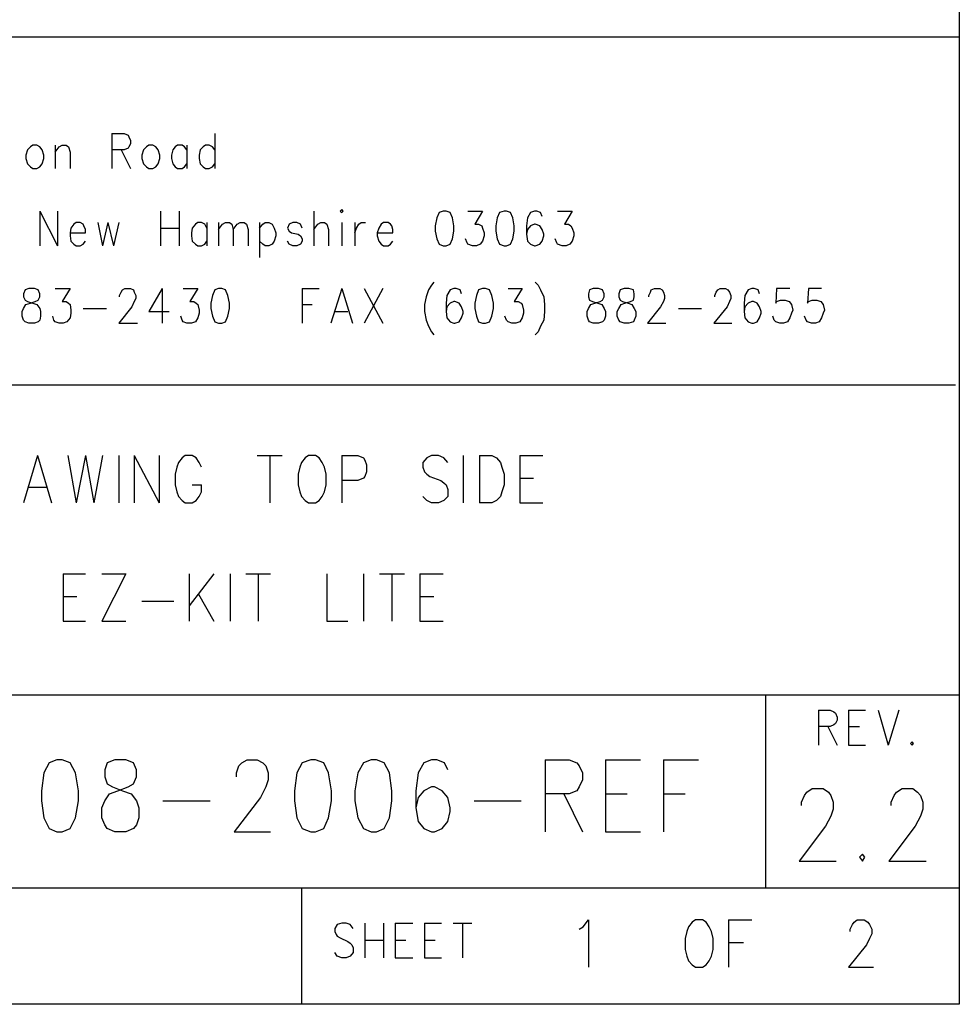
# Model space of a CAD drawing. Extents: x 11.9 to 28.1, y 10.8 to 21.2.
# Tile 33 of 39: x 26.9 to 28.1, y 10.8 to 12.1. Entities that reach past the tile are written whole.
import ezdxf

# ---------------------------------------------------------------- set-up
doc = ezdxf.new("R2010")
doc.units = 0
doc.header["$MEASUREMENT"] = 0
doc.layers.add('LAYNR1', color=2, linetype='Continuous')

msp = doc.modelspace()

# ---------------------------------------------------------------- linework, layer by layer
at = {"layer": 'LAYNR1', "color": 7}
for points in [[(28.093, 21.199), (28.093, 10.799)], [(23.389, 12.049), (28.093, 12.049)], [(28.093, 12.049), (28.093, 10.816)], [(26.998, 11.924), (26.998, 11.879)], [(26.998, 11.924), (27.014, 11.924), (27.019, 11.922)], [(27.019, 11.922), (27.02, 11.92), (27.022, 11.915), (27.022, 11.911), (27.02, 11.907), (27.019, 11.905)], [(27.131, 11.924), (27.131, 11.879)], [(26.896, 11.909), (26.893, 11.907), (26.889, 11.903), (26.887, 11.896)], [(26.901, 11.909), (26.896, 11.909)], [(26.91, 11.896), (26.908, 11.903), (26.905, 11.907), (26.901, 11.909)], [(26.925, 11.909), (26.925, 11.879)], [(26.925, 11.9), (26.93, 11.907), (26.934, 11.909)], [(26.934, 11.909), (26.939, 11.909)], [(26.939, 11.909), (26.942, 11.907), (26.944, 11.9)], [(27.046, 11.909), (27.043, 11.907), (27.039, 11.903), (27.037, 11.896)], [(27.051, 11.909), (27.046, 11.909)], [(27.06, 11.896), (27.058, 11.903), (27.055, 11.907), (27.051, 11.909)], [(27.083, 11.909), (27.08, 11.907), (27.077, 11.903), (27.075, 11.896)], [(27.089, 11.909), (27.083, 11.909)], [(27.095, 11.903), (27.092, 11.907), (27.089, 11.909)], [(27.095, 11.909), (27.095, 11.879)], [(27.119, 11.909), (27.116, 11.907), (27.112, 11.903), (27.111, 11.896)], [(27.124, 11.909), (27.119, 11.909)], [(27.131, 11.903), (27.128, 11.907), (27.124, 11.909)], [(26.887, 11.896), (26.887, 11.892)], [(26.91, 11.892), (26.91, 11.896)], [(26.944, 11.9), (26.944, 11.879)], [(27.019, 11.905), (27.014, 11.903), (26.998, 11.903)], [(27.01, 11.903), (27.022, 11.879)], [(27.037, 11.896), (27.037, 11.892)], [(27.06, 11.892), (27.06, 11.896)], [(27.075, 11.896), (27.075, 11.892)], [(27.111, 11.896), (27.111, 11.892)], [(26.887, 11.892), (26.889, 11.885), (26.893, 11.881), (26.896, 11.879)], [(26.901, 11.879), (26.905, 11.881), (26.908, 11.885), (26.91, 11.892)], [(27.037, 11.892), (27.039, 11.885), (27.043, 11.881), (27.046, 11.879)], [(27.051, 11.879), (27.055, 11.881), (27.058, 11.885), (27.06, 11.892)], [(27.075, 11.892), (27.077, 11.885), (27.08, 11.881), (27.083, 11.879)], [(27.089, 11.879), (27.092, 11.881), (27.095, 11.885)], [(27.111, 11.892), (27.112, 11.885), (27.116, 11.881), (27.119, 11.879)], [(27.124, 11.879), (27.128, 11.881), (27.131, 11.885)], [(26.896, 11.879), (26.901, 11.879)], [(27.046, 11.879), (27.051, 11.879)], [(27.083, 11.879), (27.089, 11.879)], [(27.119, 11.879), (27.124, 11.879)], [(26.905, 11.824), (26.905, 11.779)], [(26.905, 11.824), (26.928, 11.779)], [(26.928, 11.824), (26.928, 11.779)], [(27.061, 11.824), (27.061, 11.779)], [(27.085, 11.824), (27.085, 11.779)], [(27.259, 11.824), (27.259, 11.779)], [(27.295, 11.826), (27.293, 11.824)], [(27.293, 11.824), (27.295, 11.822)], [(27.295, 11.822), (27.297, 11.824), (27.295, 11.826)], [(27.421, 11.822), (27.418, 11.815), (27.416, 11.805)], [(27.426, 11.824), (27.421, 11.822)], [(27.435, 11.822), (27.43, 11.824), (27.426, 11.824)], [(27.44, 11.805), (27.438, 11.815), (27.435, 11.822)], [(27.458, 11.824), (27.477, 11.824), (27.467, 11.807), (27.472, 11.807), (27.476, 11.805)], [(27.499, 11.822), (27.496, 11.815), (27.494, 11.805)], [(27.505, 11.824), (27.499, 11.822)], [(27.513, 11.822), (27.508, 11.824), (27.505, 11.824)], [(27.518, 11.805), (27.516, 11.815), (27.513, 11.822)], [(27.539, 11.822), (27.535, 11.815), (27.534, 11.805)], [(27.552, 11.822), (27.547, 11.824), (27.544, 11.824), (27.539, 11.822)], [(27.554, 11.817), (27.552, 11.822)], [(27.574, 11.824), (27.593, 11.824), (27.583, 11.807), (27.588, 11.807), (27.591, 11.805)], [(26.952, 11.809), (26.949, 11.807), (26.945, 11.802), (26.944, 11.796)], [(26.957, 11.809), (26.952, 11.809)], [(26.962, 11.805), (26.961, 11.807), (26.957, 11.809)], [(26.98, 11.809), (26.986, 11.779)], [(26.993, 11.809), (26.986, 11.779)], [(26.993, 11.809), (27, 11.779)], [(27.007, 11.809), (27, 11.779)], [(27.109, 11.809), (27.106, 11.807), (27.102, 11.802), (27.101, 11.796)], [(27.114, 11.809), (27.109, 11.809)], [(27.121, 11.802), (27.118, 11.807), (27.114, 11.809)], [(27.121, 11.809), (27.121, 11.779)], [(27.136, 11.809), (27.136, 11.779)], [(27.136, 11.8), (27.141, 11.807), (27.145, 11.809)], [(27.145, 11.809), (27.15, 11.809)], [(27.15, 11.809), (27.153, 11.807), (27.155, 11.8)], [(27.155, 11.8), (27.16, 11.807), (27.164, 11.809)], [(27.164, 11.809), (27.169, 11.809)], [(27.169, 11.809), (27.172, 11.807), (27.174, 11.8)], [(27.189, 11.809), (27.189, 11.764)], [(27.189, 11.802), (27.193, 11.807), (27.196, 11.809)], [(27.196, 11.809), (27.201, 11.809)], [(27.201, 11.809), (27.205, 11.807), (27.208, 11.802), (27.21, 11.796)], [(27.232, 11.809), (27.227, 11.807), (27.225, 11.802), (27.227, 11.798), (27.23, 11.796)], [(27.237, 11.809), (27.232, 11.809)], [(27.244, 11.802), (27.242, 11.807), (27.237, 11.809)], [(27.259, 11.8), (27.264, 11.807), (27.268, 11.809)], [(27.268, 11.809), (27.273, 11.809)], [(27.273, 11.809), (27.276, 11.807), (27.278, 11.8)], [(27.295, 11.809), (27.295, 11.779)], [(27.312, 11.809), (27.312, 11.779)], [(27.312, 11.796), (27.314, 11.802), (27.317, 11.807), (27.32, 11.809)], [(27.32, 11.809), (27.326, 11.809)], [(27.349, 11.809), (27.346, 11.807), (27.343, 11.802), (27.341, 11.796)], [(27.355, 11.809), (27.349, 11.809)], [(27.36, 11.805), (27.358, 11.807), (27.355, 11.809)], [(27.551, 11.805), (27.545, 11.807), (27.544, 11.807), (27.539, 11.805)], [(26.944, 11.796), (26.964, 11.796)], [(26.944, 11.796), (26.944, 11.792)], [(26.964, 11.8), (26.962, 11.805)], [(26.964, 11.796), (26.964, 11.8)], [(27.061, 11.802), (27.085, 11.802)], [(27.101, 11.796), (27.101, 11.792)], [(27.155, 11.8), (27.155, 11.779)], [(27.174, 11.8), (27.174, 11.779)], [(27.21, 11.796), (27.21, 11.792)], [(27.23, 11.796), (27.239, 11.794), (27.242, 11.792)], [(27.278, 11.8), (27.278, 11.779)], [(27.341, 11.796), (27.361, 11.796)], [(27.341, 11.796), (27.341, 11.792)], [(27.361, 11.8), (27.36, 11.805)], [(27.361, 11.796), (27.361, 11.8)], [(27.416, 11.805), (27.416, 11.798), (27.418, 11.788)], [(27.438, 11.788), (27.44, 11.798), (27.44, 11.805)], [(27.476, 11.805), (27.477, 11.802), (27.479, 11.796)], [(27.479, 11.796), (27.479, 11.792)], [(27.494, 11.805), (27.494, 11.798), (27.496, 11.788)], [(27.516, 11.788), (27.518, 11.798), (27.518, 11.805)], [(27.534, 11.805), (27.534, 11.794), (27.535, 11.785), (27.539, 11.781), (27.544, 11.779)], [(27.535, 11.8), (27.534, 11.794)], [(27.539, 11.805), (27.535, 11.8)], [(27.554, 11.8), (27.551, 11.805)], [(27.556, 11.792), (27.556, 11.794), (27.554, 11.8)], [(27.591, 11.805), (27.593, 11.802), (27.595, 11.796)], [(27.595, 11.796), (27.595, 11.792)], [(26.944, 11.792), (26.945, 11.785), (26.949, 11.781), (26.952, 11.779)], [(26.957, 11.779), (26.961, 11.781), (26.964, 11.785)], [(27.101, 11.792), (27.102, 11.785), (27.106, 11.781), (27.109, 11.779)], [(27.114, 11.779), (27.118, 11.781), (27.121, 11.785)], [(27.196, 11.779), (27.193, 11.781), (27.189, 11.785)], [(27.21, 11.792), (27.208, 11.785), (27.205, 11.781), (27.201, 11.779)], [(27.232, 11.779), (27.227, 11.781), (27.225, 11.785)], [(27.244, 11.788), (27.244, 11.785), (27.242, 11.781), (27.237, 11.779)], [(27.242, 11.792), (27.244, 11.788)], [(27.341, 11.792), (27.343, 11.785), (27.346, 11.781), (27.349, 11.779)], [(27.355, 11.779), (27.358, 11.781), (27.361, 11.785)], [(27.418, 11.788), (27.421, 11.781), (27.426, 11.779)], [(27.43, 11.779), (27.435, 11.781), (27.438, 11.788)], [(27.457, 11.783), (27.455, 11.788)], [(27.464, 11.779), (27.458, 11.781), (27.457, 11.783)], [(27.479, 11.792), (27.477, 11.785), (27.474, 11.781), (27.469, 11.779)], [(27.496, 11.788), (27.499, 11.781), (27.505, 11.779)], [(27.508, 11.779), (27.513, 11.781), (27.516, 11.788)], [(27.545, 11.779), (27.551, 11.781), (27.554, 11.785), (27.556, 11.792)], [(27.573, 11.783), (27.571, 11.788)], [(27.58, 11.779), (27.574, 11.781), (27.573, 11.783)], [(27.595, 11.792), (27.593, 11.785), (27.59, 11.781), (27.585, 11.779)], [(26.952, 11.779), (26.957, 11.779)], [(27.109, 11.779), (27.114, 11.779)], [(27.201, 11.779), (27.196, 11.779)], [(27.237, 11.779), (27.232, 11.779)], [(27.349, 11.779), (27.355, 11.779)], [(27.426, 11.779), (27.43, 11.779)], [(27.469, 11.779), (27.464, 11.779)], [(27.505, 11.779), (27.508, 11.779)], [(27.544, 11.779), (27.545, 11.779)], [(27.585, 11.779), (27.58, 11.779)], [(27.414, 11.732), (27.411, 11.728), (27.407, 11.722)], [(27.545, 11.732), (27.549, 11.728), (27.552, 11.722)], [(26.886, 11.722), (26.884, 11.717)], [(26.891, 11.724), (26.886, 11.722)], [(26.903, 11.722), (26.898, 11.724), (26.891, 11.724)], [(26.905, 11.717), (26.903, 11.722)], [(26.925, 11.724), (26.944, 11.724), (26.934, 11.707), (26.939, 11.707), (26.942, 11.705)], [(27.008, 11.713), (27.008, 11.715), (27.01, 11.719), (27.012, 11.722)], [(27.012, 11.722), (27.015, 11.724), (27.022, 11.724), (27.026, 11.722)], [(27.026, 11.722), (27.027, 11.719), (27.029, 11.715), (27.029, 11.711), (27.027, 11.707), (27.024, 11.7)], [(27.063, 11.724), (27.046, 11.694), (27.072, 11.694)], [(27.063, 11.724), (27.063, 11.679)], [(27.09, 11.724), (27.109, 11.724), (27.099, 11.707), (27.104, 11.707), (27.107, 11.705)], [(27.131, 11.722), (27.128, 11.715), (27.126, 11.705)], [(27.136, 11.724), (27.131, 11.722)], [(27.145, 11.722), (27.14, 11.724), (27.136, 11.724)], [(27.15, 11.705), (27.148, 11.715), (27.145, 11.722)], [(27.244, 11.724), (27.244, 11.679)], [(27.244, 11.724), (27.266, 11.724)], [(27.295, 11.724), (27.281, 11.679)], [(27.295, 11.724), (27.309, 11.679)], [(27.324, 11.724), (27.348, 11.679)], [(27.348, 11.724), (27.324, 11.679)], [(27.407, 11.722), (27.404, 11.713)], [(27.435, 11.722), (27.431, 11.715), (27.43, 11.705)], [(27.448, 11.722), (27.443, 11.724), (27.44, 11.724), (27.435, 11.722)], [(27.45, 11.717), (27.448, 11.722)], [(27.472, 11.722), (27.469, 11.715), (27.467, 11.705)], [(27.477, 11.724), (27.472, 11.722)], [(27.486, 11.722), (27.481, 11.724), (27.477, 11.724)], [(27.491, 11.705), (27.489, 11.715), (27.486, 11.722)], [(27.51, 11.724), (27.528, 11.724), (27.518, 11.707), (27.523, 11.707), (27.527, 11.705)], [(27.552, 11.722), (27.556, 11.713)], [(27.615, 11.722), (27.614, 11.717)], [(27.62, 11.724), (27.615, 11.722)], [(27.632, 11.722), (27.627, 11.724), (27.62, 11.724)], [(27.634, 11.717), (27.632, 11.722)], [(27.655, 11.722), (27.653, 11.717)], [(27.66, 11.724), (27.655, 11.722)], [(27.672, 11.722), (27.666, 11.724), (27.66, 11.724)], [(27.673, 11.717), (27.672, 11.722)], [(27.692, 11.713), (27.692, 11.715), (27.694, 11.719), (27.695, 11.722)], [(27.695, 11.722), (27.699, 11.724), (27.706, 11.724), (27.709, 11.722)], [(27.709, 11.722), (27.711, 11.719), (27.712, 11.715), (27.712, 11.711), (27.711, 11.707), (27.707, 11.7)], [(27.777, 11.713), (27.777, 11.715), (27.779, 11.719), (27.781, 11.722)], [(27.781, 11.722), (27.784, 11.724), (27.791, 11.724), (27.794, 11.722)], [(27.794, 11.722), (27.796, 11.719), (27.798, 11.715), (27.798, 11.711), (27.796, 11.707), (27.793, 11.7)], [(27.82, 11.722), (27.816, 11.715), (27.815, 11.705)], [(27.833, 11.722), (27.828, 11.724), (27.825, 11.724), (27.82, 11.722)], [(27.835, 11.717), (27.833, 11.722)], [(27.874, 11.724), (27.857, 11.724), (27.856, 11.705)], [(27.915, 11.724), (27.898, 11.724), (27.897, 11.705)], [(26.882, 11.688), (26.882, 11.694), (26.884, 11.698), (26.887, 11.703), (26.893, 11.705)], [(26.884, 11.717), (26.884, 11.713)], [(26.884, 11.713), (26.886, 11.709)], [(26.886, 11.709), (26.889, 11.707), (26.896, 11.705)], [(26.893, 11.705), (26.899, 11.707), (26.903, 11.709)], [(26.896, 11.705), (26.901, 11.703), (26.905, 11.698), (26.906, 11.694), (26.906, 11.688)], [(26.903, 11.709), (26.905, 11.713)], [(26.905, 11.713), (26.905, 11.717)], [(26.942, 11.705), (26.944, 11.703), (26.945, 11.696)], [(27.107, 11.705), (27.109, 11.703), (27.111, 11.696)], [(27.126, 11.705), (27.126, 11.698), (27.128, 11.688)], [(27.148, 11.688), (27.15, 11.698), (27.15, 11.705)], [(27.404, 11.713), (27.402, 11.703), (27.402, 11.694), (27.404, 11.683)], [(27.43, 11.705), (27.43, 11.694), (27.431, 11.686), (27.435, 11.681), (27.44, 11.679)], [(27.435, 11.705), (27.431, 11.7)], [(27.447, 11.705), (27.441, 11.707), (27.44, 11.707), (27.435, 11.705)], [(27.45, 11.7), (27.447, 11.705)], [(27.467, 11.705), (27.467, 11.698), (27.469, 11.688)], [(27.489, 11.688), (27.491, 11.698), (27.491, 11.705)], [(27.527, 11.705), (27.528, 11.703), (27.53, 11.696)], [(27.556, 11.713), (27.557, 11.703), (27.557, 11.694), (27.556, 11.683)], [(27.612, 11.688), (27.612, 11.694), (27.614, 11.698), (27.617, 11.703), (27.622, 11.705)], [(27.614, 11.717), (27.614, 11.713)], [(27.614, 11.713), (27.615, 11.709)], [(27.615, 11.709), (27.619, 11.707), (27.626, 11.705)], [(27.622, 11.705), (27.629, 11.707), (27.632, 11.709)], [(27.626, 11.705), (27.631, 11.703), (27.634, 11.698), (27.636, 11.694), (27.636, 11.688)], [(27.632, 11.709), (27.634, 11.713)], [(27.634, 11.713), (27.634, 11.717)], [(27.651, 11.688), (27.651, 11.694), (27.653, 11.698), (27.656, 11.703), (27.661, 11.705)], [(27.653, 11.717), (27.653, 11.713)], [(27.653, 11.713), (27.655, 11.709)], [(27.655, 11.709), (27.658, 11.707), (27.665, 11.705)], [(27.661, 11.705), (27.668, 11.707), (27.672, 11.709)], [(27.665, 11.705), (27.67, 11.703), (27.673, 11.698), (27.675, 11.694), (27.675, 11.688)], [(27.672, 11.709), (27.673, 11.713)], [(27.673, 11.713), (27.673, 11.717)], [(27.815, 11.705), (27.815, 11.694), (27.816, 11.686), (27.82, 11.681), (27.825, 11.679)], [(27.82, 11.705), (27.816, 11.7)], [(27.832, 11.705), (27.827, 11.707), (27.825, 11.707), (27.82, 11.705)], [(27.835, 11.7), (27.832, 11.705)], [(27.856, 11.705), (27.857, 11.707), (27.862, 11.709)], [(27.862, 11.709), (27.868, 11.709)], [(27.868, 11.709), (27.873, 11.707), (27.876, 11.703), (27.878, 11.696)], [(27.897, 11.705), (27.898, 11.707), (27.903, 11.709)], [(27.903, 11.709), (27.909, 11.709)], [(27.909, 11.709), (27.914, 11.707), (27.917, 11.703), (27.919, 11.696)], [(26.945, 11.692), (26.944, 11.686), (26.94, 11.681), (26.935, 11.679)], [(26.945, 11.696), (26.945, 11.692)], [(26.961, 11.698), (26.991, 11.698)], [(27.024, 11.7), (27.007, 11.679)], [(27.111, 11.692), (27.109, 11.686), (27.106, 11.681), (27.101, 11.679)], [(27.111, 11.696), (27.111, 11.692)], [(27.244, 11.703), (27.257, 11.703)], [(27.286, 11.694), (27.303, 11.694)], [(27.431, 11.7), (27.43, 11.694)], [(27.441, 11.679), (27.447, 11.681), (27.45, 11.686), (27.452, 11.692)], [(27.452, 11.692), (27.452, 11.694), (27.45, 11.7)], [(27.53, 11.692), (27.528, 11.686), (27.525, 11.681), (27.52, 11.679)], [(27.53, 11.696), (27.53, 11.692)], [(27.707, 11.7), (27.69, 11.679)], [(27.73, 11.698), (27.76, 11.698)], [(27.793, 11.7), (27.776, 11.679)], [(27.816, 11.7), (27.815, 11.694)], [(27.827, 11.679), (27.832, 11.681), (27.835, 11.686), (27.837, 11.692)], [(27.837, 11.692), (27.837, 11.694), (27.835, 11.7)], [(27.876, 11.692), (27.874, 11.686), (27.871, 11.681), (27.866, 11.679)], [(27.878, 11.696), (27.876, 11.692)], [(27.917, 11.692), (27.915, 11.686), (27.912, 11.681), (27.907, 11.679)], [(27.919, 11.696), (27.917, 11.692)], [(26.884, 11.683), (26.882, 11.688)], [(26.891, 11.679), (26.886, 11.681), (26.884, 11.683)], [(26.898, 11.679), (26.891, 11.679)], [(26.905, 11.683), (26.903, 11.681), (26.898, 11.679)], [(26.906, 11.688), (26.905, 11.683)], [(26.923, 11.683), (26.922, 11.688)], [(26.93, 11.679), (26.925, 11.681), (26.923, 11.683)], [(26.935, 11.679), (26.93, 11.679)], [(27.007, 11.679), (27.031, 11.679)], [(27.089, 11.683), (27.087, 11.688)], [(27.095, 11.679), (27.09, 11.681), (27.089, 11.683)], [(27.101, 11.679), (27.095, 11.679)], [(27.128, 11.688), (27.131, 11.681), (27.136, 11.679)], [(27.136, 11.679), (27.14, 11.679)], [(27.14, 11.679), (27.145, 11.681), (27.148, 11.688)], [(27.404, 11.683), (27.407, 11.675)], [(27.44, 11.679), (27.441, 11.679)], [(27.469, 11.688), (27.472, 11.681), (27.477, 11.679)], [(27.477, 11.679), (27.481, 11.679)], [(27.481, 11.679), (27.486, 11.681), (27.489, 11.688)], [(27.508, 11.683), (27.506, 11.688)], [(27.515, 11.679), (27.51, 11.681), (27.508, 11.683)], [(27.52, 11.679), (27.515, 11.679)], [(27.556, 11.683), (27.552, 11.675)], [(27.614, 11.683), (27.612, 11.688)], [(27.62, 11.679), (27.615, 11.681), (27.614, 11.683)], [(27.627, 11.679), (27.62, 11.679)], [(27.634, 11.683), (27.632, 11.681), (27.627, 11.679)], [(27.636, 11.688), (27.634, 11.683)], [(27.653, 11.683), (27.651, 11.688)], [(27.66, 11.679), (27.655, 11.681), (27.653, 11.683)], [(27.666, 11.679), (27.66, 11.679)], [(27.673, 11.683), (27.672, 11.681), (27.666, 11.679)], [(27.675, 11.688), (27.673, 11.683)], [(27.69, 11.679), (27.714, 11.679)], [(27.776, 11.679), (27.799, 11.679)], [(27.825, 11.679), (27.827, 11.679)], [(27.854, 11.683), (27.852, 11.688)], [(27.861, 11.679), (27.856, 11.681), (27.854, 11.683)], [(27.866, 11.679), (27.861, 11.679)], [(27.895, 11.683), (27.893, 11.688)], [(27.902, 11.679), (27.897, 11.681), (27.895, 11.683)], [(27.907, 11.679), (27.902, 11.679)], [(27.407, 11.675), (27.411, 11.668), (27.414, 11.664)], [(27.552, 11.675), (27.549, 11.668), (27.545, 11.664)], [(28.088, 11.599), (25.593, 11.599)], [(26.902, 11.508), (26.884, 11.447)], [(26.902, 11.508), (26.92, 11.447)], [(26.941, 11.508), (26.952, 11.447)], [(26.964, 11.508), (26.952, 11.447)], [(26.964, 11.508), (26.975, 11.447)], [(26.986, 11.508), (26.975, 11.447)], [(27.007, 11.508), (27.007, 11.447)], [(27.027, 11.508), (27.027, 11.447)], [(27.027, 11.508), (27.059, 11.447)], [(27.059, 11.508), (27.059, 11.447)], [(27.114, 11.493), (27.111, 11.499), (27.107, 11.505), (27.102, 11.508), (27.093, 11.508), (27.089, 11.505), (27.084, 11.499), (27.082, 11.493)], [(27.186, 11.508), (27.218, 11.508)], [(27.202, 11.508), (27.202, 11.447)], [(27.252, 11.508), (27.248, 11.505), (27.243, 11.499), (27.241, 11.493)], [(27.273, 11.493), (27.27, 11.499), (27.266, 11.505), (27.261, 11.508), (27.252, 11.508)], [(27.295, 11.508), (27.295, 11.447)], [(27.295, 11.508), (27.316, 11.508), (27.323, 11.505), (27.325, 11.502), (27.327, 11.496), (27.327, 11.487), (27.325, 11.481), (27.323, 11.479), (27.316, 11.476), (27.295, 11.476)], [(27.432, 11.499), (27.427, 11.505), (27.42, 11.508), (27.411, 11.508), (27.405, 11.505), (27.4, 11.499), (27.4, 11.493)], [(27.452, 11.508), (27.452, 11.447)], [(27.473, 11.508), (27.473, 11.447)], [(27.473, 11.508), (27.489, 11.508), (27.495, 11.505), (27.5, 11.499), (27.502, 11.493)], [(27.525, 11.508), (27.525, 11.447)], [(27.525, 11.508), (27.555, 11.508)], [(27.082, 11.493), (27.08, 11.484), (27.08, 11.47)], [(27.241, 11.493), (27.239, 11.484), (27.239, 11.47)], [(27.275, 11.47), (27.275, 11.484), (27.273, 11.493)], [(27.4, 11.493), (27.402, 11.487), (27.405, 11.484), (27.409, 11.481), (27.423, 11.476), (27.427, 11.473), (27.43, 11.47)], [(27.502, 11.493), (27.505, 11.484), (27.505, 11.47)], [(27.525, 11.479), (27.543, 11.479)], [(26.891, 11.467), (26.914, 11.467)], [(27.08, 11.47), (27.082, 11.461), (27.084, 11.455), (27.089, 11.45), (27.093, 11.447)], [(27.102, 11.447), (27.107, 11.45), (27.111, 11.455), (27.114, 11.461), (27.114, 11.47)], [(27.102, 11.47), (27.114, 11.47)], [(27.239, 11.47), (27.241, 11.461), (27.243, 11.455), (27.248, 11.45), (27.252, 11.447)], [(27.261, 11.447), (27.266, 11.45), (27.27, 11.455), (27.273, 11.461), (27.275, 11.47)], [(27.43, 11.47), (27.432, 11.464), (27.432, 11.455), (27.427, 11.45), (27.42, 11.447)], [(27.505, 11.47), (27.502, 11.461), (27.5, 11.455), (27.495, 11.45), (27.489, 11.447)], [(27.411, 11.447), (27.405, 11.45), (27.4, 11.455)], [(27.093, 11.447), (27.102, 11.447)], [(27.252, 11.447), (27.261, 11.447)], [(27.42, 11.447), (27.411, 11.447)], [(27.489, 11.447), (27.473, 11.447)], [(27.525, 11.447), (27.555, 11.447)], [(26.935, 11.355), (26.935, 11.294)], [(26.935, 11.355), (26.964, 11.355)], [(27.016, 11.355), (26.985, 11.294)], [(26.985, 11.355), (27.016, 11.355)], [(27.098, 11.355), (27.098, 11.294)], [(27.13, 11.355), (27.098, 11.314)], [(27.151, 11.355), (27.151, 11.294)], [(27.171, 11.355), (27.203, 11.355)], [(27.187, 11.355), (27.187, 11.294)], [(27.276, 11.355), (27.276, 11.294)], [(27.323, 11.355), (27.323, 11.294)], [(27.344, 11.355), (27.376, 11.355)], [(27.36, 11.355), (27.36, 11.294)], [(27.396, 11.355), (27.396, 11.294)], [(27.396, 11.355), (27.426, 11.355)], [(26.935, 11.326), (26.953, 11.326)], [(27.11, 11.329), (27.13, 11.294)], [(27.396, 11.326), (27.414, 11.326)], [(27.037, 11.32), (27.078, 11.32)], [(26.935, 11.294), (26.964, 11.294)], [(26.985, 11.294), (27.016, 11.294)], [(27.276, 11.294), (27.303, 11.294)], [(27.396, 11.294), (27.426, 11.294)], [(25.593, 11.199), (28.093, 11.199)], [(27.843, 10.949), (27.843, 11.199)], [(28.093, 11.199), (28.093, 10.949)], [(27.911, 11.179), (27.911, 11.134)], [(27.911, 11.179), (27.926, 11.179), (27.931, 11.177)], [(27.931, 11.177), (27.933, 11.175), (27.935, 11.17), (27.935, 11.166), (27.933, 11.162), (27.931, 11.16)], [(27.95, 11.179), (27.95, 11.134)], [(27.95, 11.179), (27.972, 11.179)], [(27.988, 11.179), (28.001, 11.134)], [(28.015, 11.179), (28.001, 11.134)], [(27.931, 11.16), (27.926, 11.158), (27.911, 11.158)], [(27.923, 11.158), (27.935, 11.134)], [(27.95, 11.158), (27.964, 11.158)], [(27.95, 11.134), (27.972, 11.134)], [(28.032, 11.138), (28.03, 11.136), (28.032, 11.134)], [(28.032, 11.134), (28.034, 11.136), (28.032, 11.138)], [(26.927, 11.115), (26.917, 11.111), (26.91, 11.098), (26.907, 11.075), (26.907, 11.062), (26.91, 11.04), (26.917, 11.026), (26.927, 11.022)], [(26.934, 11.022), (26.944, 11.026), (26.951, 11.04), (26.955, 11.062), (26.955, 11.075), (26.951, 11.098), (26.944, 11.111), (26.934, 11.115), (26.927, 11.115)], [(27.002, 11.115), (26.992, 11.111), (26.989, 11.102), (26.989, 11.093)], [(27.03, 11.093), (27.03, 11.102), (27.026, 11.111), (27.016, 11.115), (27.002, 11.115)], [(27.159, 11.093), (27.159, 11.098), (27.162, 11.107), (27.166, 11.111), (27.173, 11.115), (27.186, 11.115), (27.193, 11.111), (27.197, 11.107), (27.2, 11.098), (27.2, 11.089), (27.197, 11.08), (27.19, 11.066), (27.156, 11.022)], [(27.255, 11.115), (27.244, 11.111), (27.237, 11.098), (27.234, 11.075), (27.234, 11.062), (27.237, 11.04), (27.244, 11.026), (27.255, 11.022)], [(27.261, 11.022), (27.272, 11.026), (27.278, 11.04), (27.282, 11.062), (27.282, 11.075), (27.278, 11.098), (27.272, 11.111), (27.261, 11.115), (27.255, 11.115)], [(27.333, 11.115), (27.323, 11.111), (27.316, 11.098), (27.312, 11.075), (27.312, 11.062), (27.316, 11.04), (27.323, 11.026), (27.333, 11.022)], [(27.34, 11.022), (27.35, 11.026), (27.357, 11.04), (27.36, 11.062), (27.36, 11.075), (27.357, 11.098), (27.35, 11.111), (27.34, 11.115), (27.333, 11.115)], [(27.432, 11.102), (27.428, 11.111), (27.418, 11.115), (27.411, 11.115), (27.401, 11.111), (27.394, 11.098), (27.391, 11.075), (27.391, 11.053), (27.394, 11.035), (27.401, 11.026), (27.411, 11.022)], [(27.558, 11.115), (27.558, 11.022)], [(27.558, 11.115), (27.589, 11.115), (27.599, 11.111), (27.602, 11.107), (27.606, 11.098), (27.606, 11.089), (27.602, 11.08), (27.599, 11.075), (27.589, 11.071), (27.558, 11.071)], [(27.636, 11.115), (27.636, 11.022)], [(27.636, 11.115), (27.681, 11.115)], [(27.711, 11.115), (27.711, 11.022)], [(27.711, 11.115), (27.756, 11.115)], [(27.002, 11.022), (26.992, 11.026), (26.989, 11.031), (26.985, 11.04), (26.985, 11.053), (26.989, 11.062), (26.995, 11.071), (27.006, 11.075), (27.019, 11.08), (27.026, 11.084), (27.03, 11.093)], [(26.989, 11.093), (26.992, 11.084), (26.999, 11.08), (27.012, 11.075), (27.023, 11.071), (27.03, 11.062), (27.033, 11.053), (27.033, 11.04), (27.03, 11.031), (27.026, 11.026), (27.016, 11.022)], [(27.415, 11.022), (27.425, 11.026), (27.432, 11.035), (27.435, 11.048), (27.435, 11.053), (27.432, 11.066), (27.425, 11.075), (27.415, 11.08), (27.411, 11.08), (27.401, 11.075), (27.394, 11.066), (27.391, 11.053)], [(27.582, 11.071), (27.606, 11.022)], [(27.636, 11.071), (27.664, 11.071)], [(27.711, 11.071), (27.739, 11.071)], [(27.889, 11.056), (27.889, 11.06), (27.893, 11.069), (27.896, 11.073), (27.903, 11.078), (27.917, 11.078), (27.924, 11.073), (27.927, 11.069), (27.93, 11.06), (27.93, 11.051), (27.927, 11.042), (27.92, 11.029), (27.886, 10.984)], [(28.005, 11.056), (28.005, 11.06), (28.009, 11.069), (28.012, 11.073), (28.019, 11.078), (28.033, 11.078), (28.039, 11.073), (28.043, 11.069), (28.046, 11.06), (28.046, 11.051), (28.043, 11.042), (28.036, 11.029), (28.002, 10.984)], [(27.064, 11.062), (27.125, 11.062)], [(27.466, 11.062), (27.527, 11.062)], [(26.927, 11.022), (26.934, 11.022)], [(27.016, 11.022), (27.002, 11.022)], [(27.156, 11.022), (27.203, 11.022)], [(27.255, 11.022), (27.261, 11.022)], [(27.333, 11.022), (27.34, 11.022)], [(27.411, 11.022), (27.415, 11.022)], [(27.636, 11.022), (27.681, 11.022)], [(27.968, 10.993), (27.964, 10.989), (27.968, 10.984)], [(27.968, 10.984), (27.971, 10.989), (27.968, 10.993)], [(27.886, 10.984), (27.934, 10.984)], [(28.002, 10.984), (28.05, 10.984)], [(28.093, 10.949), (24.442, 10.949)], [(27.243, 10.949), (27.243, 10.799)], [(27.306, 10.902), (27.301, 10.904), (27.295, 10.904), (27.289, 10.902)], [(27.325, 10.904), (27.325, 10.859)], [(27.349, 10.904), (27.349, 10.859)], [(27.364, 10.904), (27.364, 10.859)], [(27.364, 10.904), (27.387, 10.904)], [(27.402, 10.904), (27.402, 10.859)], [(27.402, 10.904), (27.424, 10.904)], [(27.439, 10.904), (27.463, 10.904)], [(27.451, 10.904), (27.451, 10.859)], [(27.602, 10.896), (27.607, 10.899), (27.614, 10.908), (27.614, 10.847)], [(27.752, 10.908), (27.748, 10.905), (27.743, 10.899), (27.741, 10.893)], [(27.773, 10.893), (27.77, 10.899), (27.766, 10.905), (27.761, 10.908), (27.752, 10.908)], [(27.795, 10.908), (27.795, 10.847)], [(27.795, 10.908), (27.825, 10.908)], [(27.952, 10.893), (27.952, 10.896), (27.955, 10.902), (27.957, 10.905), (27.961, 10.908), (27.97, 10.908), (27.975, 10.905), (27.977, 10.902), (27.98, 10.896), (27.98, 10.89), (27.977, 10.884), (27.973, 10.876), (27.95, 10.847)], [(27.289, 10.902), (27.286, 10.897)], [(27.286, 10.897), (27.286, 10.893)], [(27.286, 10.893), (27.288, 10.889)], [(27.31, 10.897), (27.306, 10.902)], [(27.741, 10.893), (27.739, 10.884), (27.739, 10.87)], [(27.775, 10.87), (27.775, 10.884), (27.773, 10.893)], [(27.288, 10.889), (27.289, 10.887), (27.293, 10.885)], [(27.293, 10.885), (27.303, 10.88)], [(27.303, 10.88), (27.306, 10.878), (27.308, 10.876)], [(27.325, 10.882), (27.349, 10.882)], [(27.364, 10.882), (27.378, 10.882)], [(27.402, 10.882), (27.416, 10.882)], [(27.795, 10.879), (27.814, 10.879)], [(27.295, 10.859), (27.289, 10.861), (27.286, 10.866)], [(27.31, 10.872), (27.31, 10.866), (27.306, 10.861), (27.301, 10.859)], [(27.308, 10.876), (27.31, 10.872)], [(27.739, 10.87), (27.741, 10.861), (27.743, 10.855), (27.748, 10.85), (27.752, 10.847)], [(27.761, 10.847), (27.766, 10.85), (27.77, 10.855), (27.773, 10.861), (27.775, 10.87)], [(27.301, 10.859), (27.295, 10.859)], [(27.364, 10.859), (27.387, 10.859)], [(27.402, 10.859), (27.424, 10.859)], [(27.752, 10.847), (27.761, 10.847)], [(27.95, 10.847), (27.982, 10.847)], [(28.093, 10.799), (11.892, 10.799)], [(28.088, 10.799), (23.389, 10.799)], [(27.243, 10.799), (26.192, 10.799)]]:
    msp.add_lwpolyline(points, dxfattribs=at)

doc.saveas('drawing.dxf')
